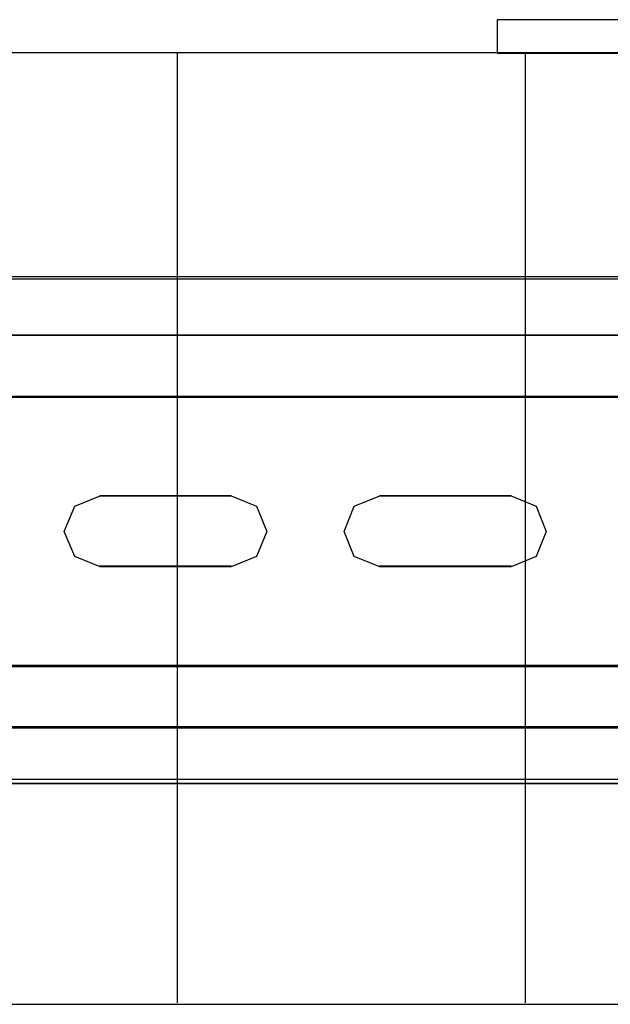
# Model space of a CAD drawing. Header units: millimetres. Extents: x 18084 to 47233, y 38174 to 56392.
# Tile 79 of 253: x 25330 to 25383, y 50575 to 50663. Entities that reach past the tile are written whole.
import ezdxf

# ---------------------------------------------------------------- set-up
doc = ezdxf.new("R2010")
doc.units = ezdxf.units.MM
doc.header["$LTSCALE"] = 100
for name, color, linetype in [('30', 7, 'Continuous'), ('45', 7, 'Continuous'), ('50', 7, 'Continuous')]:
    doc.layers.add(name, color=color, linetype=linetype)

msp = doc.modelspace()

# ---------------------------------------------------------------- linework, layer by layer
at = {"layer": '30', "color": 139}
for points in [[(25598.441, 50634.757), (25163.131, 50634.757), (25598.441, 50634.757)], [(25598.441, 50634.757), (25163.131, 50634.757), (25598.441, 50634.757)], [(25163.131, 50629.273), (25598.441, 50629.273), (25163.131, 50629.273)], [(25163.131, 50629.273), (25598.441, 50629.273), (25163.131, 50629.273)], [(25349.152, 50620.39), (25337.416, 50620.39), (25349.152, 50620.39)], [(25349.152, 50620.39), (25337.416, 50620.39), (25349.152, 50620.39)], [(25374.175, 50620.39), (25362.406, 50620.39), (25374.175, 50620.39)], [(25374.175, 50620.39), (25362.406, 50620.39), (25374.175, 50620.39)], [(25337.416, 50614.109), (25349.152, 50614.109), (25337.416, 50614.109)], [(25337.416, 50614.109), (25349.152, 50614.109), (25337.416, 50614.109)], [(25362.406, 50614.109), (25374.175, 50614.109), (25362.406, 50614.109)], [(25362.406, 50614.109), (25374.175, 50614.109), (25362.406, 50614.109)], [(25163.131, 50605.225), (25598.441, 50605.225), (25163.131, 50605.225)], [(25163.131, 50605.225), (25598.441, 50605.225), (25163.131, 50605.225)], [(25163.131, 50599.744), (25598.441, 50599.744), (25163.131, 50599.744)], [(25163.131, 50599.744), (25598.441, 50599.744), (25163.131, 50599.744)]]:
    msp.add_lwpolyline(points, close=True, dxfattribs=at)
at = {"layer": '30', "color": 7}
for points in [[(25163.131, 50629.204), (25598.441, 50629.204), (25598.441, 50629.39), (25598.441, 50631.593), (25598.441, 50634.757), (25598.257, 50634.757), (25163.315, 50634.757), (25163.131, 50634.757), (25163.131, 50631.593), (25163.131, 50629.39), (25163.131, 50629.204)], [(25163.131, 50629.204), (25598.441, 50629.204), (25598.441, 50629.39), (25598.441, 50631.593), (25598.441, 50634.757), (25598.257, 50634.757), (25163.315, 50634.757), (25163.131, 50634.757), (25163.131, 50631.593), (25163.131, 50629.39), (25163.131, 50629.204)], [(25163.131, 50629.204), (25598.441, 50629.204), (25598.441, 50629.39), (25598.441, 50631.593), (25598.441, 50634.757), (25598.257, 50634.757), (25163.315, 50634.757), (25163.131, 50634.757), (25163.131, 50631.593), (25163.131, 50629.39), (25163.131, 50629.204)], [(25163.131, 50629.204), (25598.441, 50629.204), (25598.441, 50629.39), (25598.441, 50631.593), (25598.441, 50634.757), (25598.257, 50634.757), (25163.315, 50634.757), (25163.131, 50634.757), (25163.131, 50631.593), (25163.131, 50629.39), (25163.131, 50629.204)], [(25163.131, 50629.204), (25598.441, 50629.204), (25598.441, 50629.39), (25598.441, 50631.593), (25598.441, 50634.757), (25598.257, 50634.757), (25163.315, 50634.757), (25163.131, 50634.757), (25163.131, 50631.593), (25163.131, 50629.39), (25163.131, 50629.204)], [(25163.131, 50629.204), (25598.441, 50629.204), (25598.441, 50629.39), (25598.441, 50631.593), (25598.441, 50634.757), (25598.257, 50634.757), (25163.315, 50634.757), (25163.131, 50634.757), (25163.131, 50631.593), (25163.131, 50629.39), (25163.131, 50629.204)], [(25335.184, 50619.461), (25337.428, 50620.39), (25349.14, 50620.39), (25351.415, 50619.461), (25352.337, 50617.2), (25351.415, 50614.971), (25349.14, 50614.042), (25337.428, 50614.042), (25335.184, 50614.971), (25334.231, 50617.2), (25335.184, 50619.461)], [(25335.184, 50619.461), (25337.428, 50620.39), (25349.14, 50620.39), (25351.415, 50619.461), (25352.337, 50617.2), (25351.415, 50614.971), (25349.14, 50614.042), (25337.428, 50614.042), (25335.184, 50614.971), (25334.231, 50617.2), (25335.184, 50619.461)], [(25335.184, 50619.461), (25337.428, 50620.39), (25349.14, 50620.39), (25351.415, 50619.461), (25352.337, 50617.2), (25351.415, 50614.971), (25349.14, 50614.042), (25337.428, 50614.042), (25335.184, 50614.971), (25334.231, 50617.2), (25335.184, 50619.461)], [(25335.184, 50619.461), (25337.428, 50620.39), (25349.14, 50620.39), (25351.415, 50619.461), (25352.337, 50617.2), (25351.415, 50614.971), (25349.14, 50614.042), (25337.428, 50614.042), (25335.184, 50614.971), (25334.231, 50617.2), (25335.184, 50619.461)], [(25335.184, 50619.461), (25337.428, 50620.39), (25349.14, 50620.39), (25351.415, 50619.461), (25352.337, 50617.2), (25351.415, 50614.971), (25349.14, 50614.042), (25337.428, 50614.042), (25335.184, 50614.971), (25334.231, 50617.2), (25335.184, 50619.461)], [(25335.184, 50619.461), (25337.428, 50620.39), (25349.14, 50620.39), (25351.415, 50619.461), (25352.337, 50617.2), (25351.415, 50614.971), (25349.14, 50614.042), (25337.428, 50614.042), (25335.184, 50614.971), (25334.231, 50617.2), (25335.184, 50619.461)], [(25360.143, 50614.971), (25359.251, 50617.2), (25360.143, 50619.461), (25362.418, 50620.39), (25374.162, 50620.39), (25376.406, 50619.461), (25377.298, 50617.2), (25376.406, 50614.971), (25374.162, 50614.042), (25362.418, 50614.042), (25360.143, 50614.971)], [(25360.143, 50614.971), (25359.251, 50617.2), (25360.143, 50619.461), (25362.418, 50620.39), (25374.162, 50620.39), (25376.406, 50619.461), (25377.298, 50617.2), (25376.406, 50614.971), (25374.162, 50614.042), (25362.418, 50614.042), (25360.143, 50614.971)], [(25360.143, 50614.971), (25359.251, 50617.2), (25360.143, 50619.461), (25362.418, 50620.39), (25374.162, 50620.39), (25376.406, 50619.461), (25377.298, 50617.2), (25376.406, 50614.971), (25374.162, 50614.042), (25362.418, 50614.042), (25360.143, 50614.971)], [(25360.143, 50614.971), (25359.251, 50617.2), (25360.143, 50619.461), (25362.418, 50620.39), (25374.162, 50620.39), (25376.406, 50619.461), (25377.298, 50617.2), (25376.406, 50614.971), (25374.162, 50614.042), (25362.418, 50614.042), (25360.143, 50614.971)], [(25360.143, 50614.971), (25359.251, 50617.2), (25360.143, 50619.461), (25362.418, 50620.39), (25374.162, 50620.39), (25376.406, 50619.461), (25377.298, 50617.2), (25376.406, 50614.971), (25374.162, 50614.042), (25362.418, 50614.042), (25360.143, 50614.971)], [(25360.143, 50614.971), (25359.251, 50617.2), (25360.143, 50619.461), (25362.418, 50620.39), (25374.162, 50620.39), (25376.406, 50619.461), (25377.298, 50617.2), (25376.406, 50614.971), (25374.162, 50614.042), (25362.418, 50614.042), (25360.143, 50614.971)], [(25598.441, 50605.225), (25163.131, 50605.225), (25163.131, 50605.039), (25163.131, 50602.838), (25163.131, 50599.674), (25163.315, 50599.674), (25598.257, 50599.674), (25598.441, 50599.674), (25598.441, 50602.838), (25598.441, 50605.039), (25598.441, 50605.225)], [(25598.441, 50605.225), (25163.131, 50605.225), (25163.131, 50605.039), (25163.131, 50602.838), (25163.131, 50599.674), (25163.315, 50599.674), (25598.257, 50599.674), (25598.441, 50599.674), (25598.441, 50602.838), (25598.441, 50605.039), (25598.441, 50605.225)], [(25598.441, 50605.225), (25163.131, 50605.225), (25163.131, 50605.039), (25163.131, 50602.838), (25163.131, 50599.674), (25163.315, 50599.674), (25598.257, 50599.674), (25598.441, 50599.674), (25598.441, 50602.838), (25598.441, 50605.039), (25598.441, 50605.225)], [(25598.441, 50605.225), (25163.131, 50605.225), (25163.131, 50605.039), (25163.131, 50602.838), (25163.131, 50599.674), (25163.315, 50599.674), (25598.257, 50599.674), (25598.441, 50599.674), (25598.441, 50602.838), (25598.441, 50605.039), (25598.441, 50605.225)], [(25598.441, 50605.225), (25163.131, 50605.225), (25163.131, 50605.039), (25163.131, 50602.838), (25163.131, 50599.674), (25163.315, 50599.674), (25598.257, 50599.674), (25598.441, 50599.674), (25598.441, 50602.838), (25598.441, 50605.039), (25598.441, 50605.225)], [(25598.441, 50605.225), (25163.131, 50605.225), (25163.131, 50605.039), (25163.131, 50602.838), (25163.131, 50599.674), (25163.315, 50599.674), (25598.257, 50599.674), (25598.441, 50599.674), (25598.441, 50602.838), (25598.441, 50605.039), (25598.441, 50605.225)]]:
    msp.add_lwpolyline(points, close=True, dxfattribs=at)
at = {"layer": '30', "color": 59}
for points in [[(25163.131, 50629.204), (25598.441, 50629.204), (25598.441, 50629.39), (25598.441, 50631.593), (25598.441, 50634.757), (25598.257, 50634.757), (25163.315, 50634.757), (25163.131, 50634.757), (25163.131, 50631.593), (25163.131, 50629.39), (25163.131, 50629.204)], [(25163.131, 50629.204), (25598.441, 50629.204), (25598.441, 50629.39), (25598.441, 50631.593), (25598.441, 50634.757), (25598.257, 50634.757), (25163.315, 50634.757), (25163.131, 50634.757), (25163.131, 50631.593), (25163.131, 50629.39), (25163.131, 50629.204)], [(25163.163, 50629.239), (25598.406, 50629.239), (25598.406, 50629.422), (25598.406, 50631.598), (25598.406, 50634.723), (25598.222, 50634.723), (25163.347, 50634.723), (25163.163, 50634.723), (25163.163, 50631.598), (25163.163, 50629.422), (25163.163, 50629.239)], [(25163.163, 50629.239), (25598.406, 50629.239), (25598.406, 50629.422), (25598.406, 50631.598), (25598.406, 50634.723), (25598.222, 50634.723), (25163.347, 50634.723), (25163.163, 50634.723), (25163.163, 50631.598), (25163.163, 50629.422), (25163.163, 50629.239)], [(25335.184, 50619.461), (25337.428, 50620.39), (25349.14, 50620.39), (25351.415, 50619.461), (25352.337, 50617.2), (25351.415, 50614.971), (25349.14, 50614.042), (25337.428, 50614.042), (25335.184, 50614.971), (25334.231, 50617.2), (25335.184, 50619.461)], [(25335.184, 50619.461), (25337.428, 50620.39), (25349.14, 50620.39), (25351.415, 50619.461), (25352.337, 50617.2), (25351.415, 50614.971), (25349.14, 50614.042), (25337.428, 50614.042), (25335.184, 50614.971), (25334.231, 50617.2), (25335.184, 50619.461)], [(25360.143, 50614.971), (25359.251, 50617.2), (25360.143, 50619.461), (25362.418, 50620.39), (25374.162, 50620.39), (25376.406, 50619.461), (25377.298, 50617.2), (25376.406, 50614.971), (25374.162, 50614.042), (25362.418, 50614.042), (25360.143, 50614.971)], [(25360.143, 50614.971), (25359.251, 50617.2), (25360.143, 50619.461), (25362.418, 50620.39), (25374.162, 50620.39), (25376.406, 50619.461), (25377.298, 50617.2), (25376.406, 50614.971), (25374.162, 50614.042), (25362.418, 50614.042), (25360.143, 50614.971)], [(25598.441, 50605.225), (25163.131, 50605.225), (25163.131, 50605.039), (25163.131, 50602.838), (25163.131, 50599.674), (25163.315, 50599.674), (25598.257, 50599.674), (25598.441, 50599.674), (25598.441, 50602.838), (25598.441, 50605.039), (25598.441, 50605.225)], [(25598.441, 50605.225), (25163.131, 50605.225), (25163.131, 50605.039), (25163.131, 50602.838), (25163.131, 50599.674), (25163.315, 50599.674), (25598.257, 50599.674), (25598.441, 50599.674), (25598.441, 50602.838), (25598.441, 50605.039), (25598.441, 50605.225)], [(25598.406, 50605.193), (25163.163, 50605.193), (25163.163, 50605.009), (25163.163, 50602.833), (25163.163, 50599.707), (25163.347, 50599.707), (25598.222, 50599.707), (25598.406, 50599.707), (25598.406, 50602.833), (25598.406, 50605.009), (25598.406, 50605.193)], [(25598.406, 50605.193), (25163.163, 50605.193), (25163.163, 50605.009), (25163.163, 50602.833), (25163.163, 50599.707), (25163.347, 50599.707), (25598.222, 50599.707), (25598.406, 50599.707), (25598.406, 50602.833), (25598.406, 50605.009), (25598.406, 50605.193)]]:
    msp.add_lwpolyline(points, close=True, dxfattribs=at)
at = {"layer": '30', "color": 7}
for points in [[(25598.441, 50629.273), (25163.131, 50629.273)], [(25598.441, 50629.273), (25163.131, 50629.273)], [(25598.441, 50629.273), (25163.131, 50629.273)], [(25598.441, 50629.273), (25163.131, 50629.273)], [(25598.441, 50629.273), (25163.131, 50629.273)], [(25598.441, 50629.273), (25163.131, 50629.273)], [(25163.131, 50605.158), (25598.441, 50605.158)], [(25163.131, 50605.158), (25598.441, 50605.158)], [(25163.131, 50605.158), (25598.441, 50605.158)], [(25163.131, 50605.158), (25598.441, 50605.158)], [(25163.131, 50605.158), (25598.441, 50605.158)], [(25163.131, 50605.158), (25598.441, 50605.158)]]:
    msp.add_lwpolyline(points, dxfattribs=at)
at = {"layer": '30', "color": 59}
for points in [[(25598.441, 50629.273), (25163.131, 50629.273)], [(25598.441, 50629.273), (25163.131, 50629.273)], [(25163.131, 50605.158), (25598.441, 50605.158)], [(25163.131, 50605.158), (25598.441, 50605.158)]]:
    msp.add_lwpolyline(points, dxfattribs=at)
at = {"layer": '45', "color": 7}
msp.add_lwpolyline([(25372.896, 50659.977), (25398.86, 50659.977), (25398.86, 50662.955), (25372.896, 50662.955), (25372.896, 50659.977)], close=True, dxfattribs=at)
at = {"layer": '45', "color": 19}
for points in [[(25372.896, 50659.977), (25398.86, 50659.977), (25398.86, 50662.955), (25372.896, 50662.955), (25372.896, 50659.977)], [(25290.976, 50574.951), (25398.86, 50574.951), (25398.86, 50659.979), (25290.976, 50659.979), (25290.976, 50574.951)]]:
    msp.add_lwpolyline(points, dxfattribs=at)
msp.add_lwpolyline([(25290.976, 50574.951), (25398.86, 50574.951), (25398.86, 50659.979), (25290.976, 50659.979), (25290.976, 50574.951)], close=True, dxfattribs=at)
at = {"layer": '45', "color": 7}
for points in [[(25344.355, 50575.071), (25344.355, 50660.019)], [(25375.449, 50575.071), (25375.449, 50660.019)], [(25290.857, 50640.016), (25398.82, 50640.016)], [(25290.857, 50595.076), (25398.82, 50595.076)]]:
    msp.add_lwpolyline(points, dxfattribs=at)
at = {"layer": '50', "color": 7}
for points in [[(25164.711, 50594.677), (25164.711, 50639.782), (25596.861, 50639.782), (25596.861, 50594.677)], [(25164.711, 50594.677), (25164.711, 50639.782), (25596.861, 50639.782), (25596.861, 50594.677)], [(25164.711, 50594.679), (25596.861, 50594.679)], [(25164.711, 50594.679), (25596.861, 50594.679)]]:
    msp.add_lwpolyline(points, dxfattribs=at)
at = {"layer": '50', "color": 59}
msp.add_lwpolyline([(25164.711, 50639.782), (25596.861, 50639.782), (25596.861, 50594.677), (25164.711, 50594.677), (25164.711, 50639.782)], close=True, dxfattribs=at)
msp.add_lwpolyline([(25164.711, 50639.782), (25596.861, 50639.782), (25596.861, 50594.677), (25164.711, 50594.677), (25164.711, 50639.782)], close=True, dxfattribs=at)

doc.saveas('drawing.dxf')
